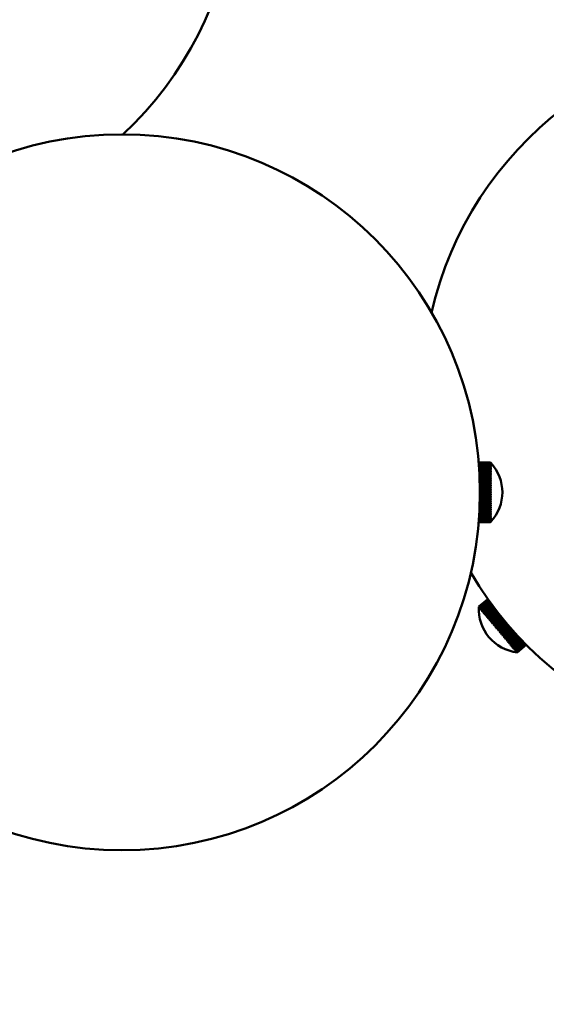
# Model space of a CAD drawing. Header units: millimetres. Extents: x 849 to 4035, y 828 to 3843.
# Tile 79 of 121: x 2346 to 2435, y 3589 to 3754. Entities that reach past the tile are written whole.
import ezdxf

# ---------------------------------------------------------------- set-up
doc = ezdxf.new("R2010")
doc.units = ezdxf.units.MM
doc.header["$LTSCALE"] = 15
doc.layers.add('Widoczne (ISO)', color=7, linetype='Continuous', lineweight=50)

msp = doc.modelspace()

# ---------------------------------------------------------------- linework, layer by layer
at = {"layer": 'Widoczne (ISO)'}
for p, q in [((2425.23, 3679.87), (2423.27, 3679.87)), ((2423.27, 3679.86), (2425.23, 3679.86)), ((2425.23, 3679.85), (2423.28, 3679.85)), ((2423.28, 3679.82), (2425.23, 3679.82)), ((2425.23, 3679.8), (2423.28, 3679.8)), ((2423.28, 3679.75), (2425.23, 3679.75)), ((2425.23, 3679.72), (2423.29, 3679.72)), ((2423.29, 3679.65), (2425.23, 3679.65)), ((2425.23, 3679.61), (2423.3, 3679.61)), ((2423.3, 3679.51), (2425.23, 3679.51)), ((2425.23, 3679.48), (2423.31, 3679.48)), ((2423.32, 3679.35), (2425.23, 3679.35)), ((2425.23, 3679.31), (2423.32, 3679.31)), ((2423.33, 3679.17), (2425.23, 3679.17)), ((2425.23, 3679.11), (2423.33, 3679.11)), ((2425.23, 3679.87), (2425.23, 3679.86)), ((2425.23, 3679.85), (2425.23, 3679.82)), ((2425.23, 3679.8), (2425.23, 3679.75)), ((2425.23, 3679.72), (2425.23, 3679.65)), ((2425.23, 3679.61), (2425.23, 3679.51)), ((2425.23, 3679.48), (2425.23, 3679.35)), ((2425.23, 3679.31), (2425.23, 3679.17)), ((2425.23, 3679.11), (2425.23, 3678.95)), ((2425.28, 3679.26), (2425.31, 3679.26)), ((2425.29, 3679.42), (2425.31, 3679.42)), ((2425.3, 3679.65), (2425.31, 3679.65)), ((2425.3, 3679.55), (2425.31, 3679.55)), ((2425.31, 3679.79), (2425.31, 3679.79)), ((2425.31, 3679.77), (2425.31, 3679.78)), ((2425.31, 3679.72), (2425.31, 3679.74)), ((2425.31, 3679.64), (2425.31, 3679.67)), ((2425.31, 3679.54), (2425.31, 3679.57)), ((2425.31, 3679.4), (2425.31, 3679.44)), ((2425.31, 3679.23), (2425.31, 3679.28)), ((2423.34, 3678.95), (2425.23, 3678.95)), ((2425.23, 3678.89), (2423.35, 3678.89)), ((2423.36, 3678.71), (2425.23, 3678.71)), ((2425.23, 3678.65), (2423.36, 3678.65)), ((2423.38, 3678.45), (2425.23, 3678.45)), ((2425.23, 3678.38), (2423.38, 3678.38)), ((2423.39, 3678.16), (2425.23, 3678.16)), ((2423.4, 3678.1), (2425.31, 3678.1)), ((2425.23, 3678.09), (2423.4, 3678.09)), ((2423.41, 3677.86), (2425.23, 3677.86)), ((2423.41, 3677.8), (2425.31, 3677.8)), ((2425.23, 3677.78), (2423.41, 3677.78)), ((2423.42, 3677.53), (2425.23, 3677.53)), ((2423.43, 3677.48), (2425.31, 3677.48)), ((2425.23, 3677.45), (2423.43, 3677.45)), ((2425.23, 3678.89), (2425.23, 3678.71)), ((2425.23, 3678.65), (2425.23, 3678.45)), ((2425.23, 3678.38), (2425.31, 3678.38)), ((2425.23, 3678.38), (2425.23, 3678.16)), ((2425.23, 3678.09), (2425.23, 3677.86)), ((2425.23, 3677.78), (2425.23, 3677.53)), ((2425.23, 3677.45), (2425.23, 3677.19)), ((2425.25, 3678.64), (2425.31, 3678.64)), ((2425.26, 3678.87), (2425.31, 3678.87)), ((2425.27, 3679.08), (2425.31, 3679.08)), ((2425.31, 3679.04), (2425.31, 3679.1)), ((2425.31, 3678.83), (2425.31, 3678.88)), ((2425.31, 3678.58), (2425.31, 3678.65)), ((2425.31, 3678.32), (2425.31, 3678.39)), ((2425.31, 3678.03), (2425.31, 3678.11)), ((2425.31, 3677.73), (2425.31, 3677.81)), ((2425.31, 3677.41), (2425.31, 3677.49)), ((2423.44, 3677.19), (2425.23, 3677.19)), ((2423.44, 3677.15), (2425.31, 3677.15)), ((2425.23, 3677.1), (2423.44, 3677.1)), ((2423.45, 3676.84), (2425.23, 3676.84)), ((2423.45, 3676.8), (2425.31, 3676.8)), ((2425.23, 3676.75), (2423.45, 3676.75)), ((2423.46, 3676.47), (2425.23, 3676.47)), ((2423.46, 3676.44), (2425.31, 3676.44)), ((2425.23, 3676.38), (2423.46, 3676.38)), ((2423.47, 3676.09), (2425.23, 3676.09)), ((2423.47, 3676.07), (2425.31, 3676.07)), ((2425.23, 3676), (2423.47, 3676)), ((2425.23, 3677.1), (2425.23, 3676.84)), ((2425.23, 3676.75), (2425.23, 3676.47)), ((2425.23, 3676.38), (2425.23, 3676.09)), ((2425.23, 3676), (2425.23, 3675.71)), ((2425.31, 3677.07), (2425.31, 3677.16)), ((2425.31, 3676.71), (2425.31, 3676.81)), ((2425.31, 3676.35), (2425.31, 3676.45)), ((2425.31, 3675.98), (2425.31, 3676.08)), ((2423.48, 3675.71), (2425.23, 3675.71)), ((2423.48, 3675.7), (2425.31, 3675.7)), ((2425.23, 3675.61), (2423.48, 3675.61)), ((2423.48, 3675.32), (2425.23, 3675.32)), ((2423.48, 3675.31), (2425.31, 3675.31)), ((2425.23, 3675.22), (2423.48, 3675.22)), ((2423.48, 3674.93), (2425.23, 3674.93)), ((2423.48, 3674.93), (2425.31, 3674.93)), ((2425.23, 3674.83), (2423.48, 3674.83)), ((2423.48, 3674.54), (2425.23, 3674.54)), ((2425.31, 3674.44), (2423.48, 3674.44)), ((2425.23, 3674.44), (2423.48, 3674.44)), ((2423.48, 3674.15), (2425.23, 3674.15)), ((2425.23, 3675.61), (2425.23, 3675.32)), ((2425.23, 3675.22), (2425.23, 3674.93)), ((2425.23, 3674.83), (2425.23, 3674.54)), ((2425.23, 3674.44), (2425.23, 3674.15)), ((2425.31, 3675.6), (2425.31, 3675.7)), ((2425.31, 3675.22), (2425.31, 3675.31)), ((2425.31, 3674.83), (2425.31, 3674.93)), ((2425.31, 3674.44), (2425.31, 3674.54)), ((2425.31, 3674.06), (2425.31, 3674.16)), ((2423.44, 3672.65), (2425.23, 3672.65)), ((2425.31, 3672.61), (2423.44, 3672.61)), ((2425.23, 3672.56), (2423.44, 3672.56)), ((2423.45, 3673.01), (2425.23, 3673.01)), ((2425.31, 3672.96), (2423.45, 3672.96)), ((2425.23, 3672.92), (2423.45, 3672.92)), ((2423.46, 3673.38), (2425.23, 3673.38)), ((2425.31, 3673.32), (2423.46, 3673.32)), ((2425.23, 3673.29), (2423.46, 3673.29)), ((2423.47, 3673.76), (2425.23, 3673.76)), ((2425.31, 3673.69), (2423.47, 3673.69)), ((2425.23, 3673.66), (2423.47, 3673.66)), ((2425.31, 3674.06), (2423.48, 3674.06)), ((2425.23, 3674.05), (2423.48, 3674.05)), ((2425.23, 3674.05), (2425.23, 3673.76)), ((2425.23, 3673.66), (2425.23, 3673.38)), ((2425.23, 3673.29), (2425.23, 3673.01)), ((2425.23, 3672.92), (2425.23, 3672.65)), ((2425.23, 3672.56), (2425.23, 3672.31)), ((2425.31, 3673.68), (2425.31, 3673.78)), ((2425.31, 3673.31), (2425.31, 3673.41)), ((2425.31, 3672.95), (2425.31, 3673.04)), ((2425.31, 3672.6), (2425.31, 3672.69)), ((2423.35, 3670.86), (2425.23, 3670.86)), ((2423.36, 3671.11), (2425.23, 3671.11)), ((2425.23, 3671.04), (2423.36, 3671.04)), ((2425.31, 3671.38), (2423.38, 3671.38)), ((2423.38, 3671.38), (2425.23, 3671.38)), ((2425.23, 3671.31), (2423.38, 3671.31)), ((2425.23, 3671.59), (2423.39, 3671.59)), ((2423.4, 3671.67), (2425.23, 3671.67)), ((2425.31, 3671.66), (2423.4, 3671.66)), ((2423.41, 3671.98), (2425.23, 3671.98)), ((2425.31, 3671.96), (2423.41, 3671.96)), ((2425.23, 3671.9), (2423.41, 3671.9)), ((2425.23, 3672.22), (2423.42, 3672.22)), ((2423.43, 3672.31), (2425.23, 3672.31)), ((2425.31, 3672.28), (2423.43, 3672.28)), ((2425.23, 3672.22), (2425.23, 3671.98)), ((2425.23, 3671.9), (2425.23, 3671.67)), ((2425.23, 3671.59), (2425.23, 3671.38)), ((2425.23, 3671.31), (2425.23, 3671.11)), ((2425.23, 3671.04), (2425.23, 3670.86)), ((2425.31, 3671.12), (2425.25, 3671.12)), ((2425.31, 3670.88), (2425.26, 3670.88)), ((2425.31, 3672.27), (2425.31, 3672.35)), ((2425.31, 3671.95), (2425.31, 3672.03)), ((2425.31, 3671.65), (2425.31, 3671.72)), ((2425.31, 3671.36), (2425.31, 3671.44)), ((2425.31, 3671.11), (2425.31, 3671.17)), ((2425.31, 3670.87), (2425.31, 3670.93)), ((2425.23, 3669.87), (2423.27, 3669.87)), ((2423.27, 3669.87), (2425.23, 3669.87)), ((2425.23, 3670), (2423.28, 3670)), ((2423.28, 3669.94), (2425.23, 3669.94)), ((2425.23, 3669.93), (2423.28, 3669.93)), ((2425.23, 3669.89), (2423.27, 3669.89)), ((2423.28, 3669.89), (2425.23, 3669.89)), ((2425.23, 3670.1), (2423.29, 3670.1)), ((2423.29, 3670.02), (2425.23, 3670.02)), ((2425.23, 3670.24), (2423.3, 3670.24)), ((2423.3, 3670.14), (2425.23, 3670.14)), ((2423.31, 3670.28), (2425.23, 3670.28)), ((2423.32, 3670.44), (2425.23, 3670.44)), ((2425.23, 3670.4), (2423.32, 3670.4)), ((2423.33, 3670.64), (2425.23, 3670.64)), ((2425.23, 3670.59), (2423.33, 3670.59)), ((2425.23, 3670.8), (2423.34, 3670.8)), ((2425.23, 3670.8), (2425.23, 3670.64)), ((2425.23, 3670.59), (2425.23, 3670.44)), ((2425.23, 3670.4), (2425.23, 3670.28)), ((2425.23, 3670.24), (2425.23, 3670.14)), ((2425.23, 3670.1), (2425.23, 3670.02)), ((2425.23, 3670), (2425.23, 3669.94)), ((2425.23, 3669.93), (2425.23, 3669.89)), ((2425.23, 3669.89), (2425.23, 3669.87)), ((2425.31, 3670.67), (2425.27, 3670.67)), ((2425.31, 3670.49), (2425.28, 3670.49)), ((2425.31, 3670.33), (2425.29, 3670.33)), ((2425.31, 3670.2), (2425.3, 3670.2)), ((2425.31, 3670.1), (2425.3, 3670.1)), ((2425.31, 3670.66), (2425.31, 3670.71)), ((2425.31, 3670.47), (2425.31, 3670.52)), ((2425.31, 3670.31), (2425.31, 3670.35)), ((2425.31, 3670.18), (2425.31, 3670.21)), ((2425.31, 3670.08), (2425.31, 3670.1)), ((2425.31, 3670.01), (2425.31, 3670.03)), ((2425.31, 3669.97), (2425.31, 3669.98)), ((2425.31, 3669.96), (2425.31, 3669.96)), ((2423.31, 3655.7), (2424.81, 3656.96)), ((2423.31, 3655.7), (2424.81, 3656.96)), ((2424.81, 3656.95), (2423.31, 3655.7)), ((2423.32, 3655.68), (2424.82, 3656.94)), ((2424.82, 3656.93), (2423.33, 3655.67)), ((2423.35, 3655.64), (2424.85, 3656.9)), ((2424.86, 3656.88), (2423.36, 3655.63)), ((2423.4, 3655.58), (2424.9, 3656.83)), ((2424.91, 3656.81), (2423.42, 3655.56)), ((2423.48, 3655.5), (2424.96, 3656.74)), ((2424.98, 3656.71), (2423.5, 3655.47)), ((2423.57, 3655.39), (2425.04, 3656.63)), ((2425.07, 3656.59), (2423.59, 3655.36)), ((2423.67, 3655.26), (2425.14, 3656.49)), ((2425.17, 3656.45), (2423.7, 3655.22)), ((2423.8, 3655.11), (2425.26, 3656.33)), ((2425.29, 3656.29), (2423.83, 3655.07)), ((2423.94, 3654.94), (2425.39, 3656.15)), ((2425.42, 3656.1), (2423.98, 3654.89)), ((2423.3, 3655.59), (2423.3, 3655.58)), ((2423.32, 3655.68), (2423.31, 3655.7)), ((2423.31, 3655.7), (2423.31, 3655.7)), ((2423.31, 3655.57), (2423.32, 3655.56)), ((2423.35, 3655.64), (2423.33, 3655.67)), ((2423.35, 3655.53), (2423.36, 3655.52)), ((2423.4, 3655.58), (2423.36, 3655.63)), ((2423.36, 3655.52), (2423.36, 3655.52)), ((2423.4, 3655.47), (2423.41, 3655.45)), ((2423.41, 3655.46), (2423.41, 3655.46)), ((2423.48, 3655.5), (2423.42, 3655.56)), ((2423.47, 3655.39), (2423.49, 3655.36)), ((2423.48, 3655.37), (2423.49, 3655.39)), ((2423.57, 3655.39), (2423.5, 3655.47)), ((2423.56, 3655.28), (2423.58, 3655.25)), ((2423.57, 3655.27), (2423.58, 3655.29)), ((2423.67, 3655.26), (2423.59, 3655.36)), ((2423.66, 3655.16), (2423.69, 3655.12)), ((2423.67, 3655.14), (2423.7, 3655.16)), ((2423.8, 3655.11), (2423.7, 3655.22)), ((2423.79, 3655), (2423.83, 3655.02)), ((2423.79, 3655.01), (2423.82, 3654.97)), ((2423.94, 3654.94), (2423.83, 3655.07)), ((2423.93, 3654.83), (2423.98, 3654.86)), ((2423.93, 3654.84), (2423.96, 3654.79)), ((2424.1, 3654.75), (2423.98, 3654.89)), ((2424.08, 3654.65), (2424.12, 3654.6)), ((2424.09, 3654.64), (2424.14, 3654.69)), ((2424.1, 3654.75), (2425.53, 3655.95)), ((2425.57, 3655.9), (2424.14, 3654.7)), ((2424.27, 3654.54), (2424.14, 3654.7)), ((2424.25, 3654.45), (2424.3, 3654.4)), ((2424.26, 3654.44), (2425.73, 3655.68)), ((2424.27, 3654.54), (2425.69, 3655.74)), ((2425.74, 3655.68), (2424.32, 3654.49)), ((2424.46, 3654.32), (2424.32, 3654.49)), ((2424.44, 3654.22), (2425.91, 3655.45)), ((2424.46, 3654.32), (2425.87, 3655.5)), ((2425.91, 3655.44), (2424.51, 3654.26)), ((2424.64, 3653.99), (2426.09, 3655.21)), ((2424.66, 3654.08), (2426.06, 3655.25)), ((2426.11, 3655.19), (2424.71, 3654.02)), ((2424.85, 3653.74), (2426.29, 3654.95)), ((2424.87, 3653.83), (2426.26, 3654.99)), ((2426.31, 3654.92), (2424.93, 3653.77)), ((2425.06, 3653.48), (2426.49, 3654.68)), ((2425.09, 3653.57), (2426.47, 3654.72)), ((2426.52, 3654.65), (2425.15, 3653.5)), ((2425.29, 3653.22), (2426.71, 3654.41)), ((2425.33, 3653.29), (2426.69, 3654.44)), ((2426.75, 3654.36), (2425.39, 3653.22)), ((2424.44, 3654.23), (2424.49, 3654.17)), ((2424.66, 3654.08), (2424.51, 3654.26)), ((2424.63, 3654), (2424.69, 3653.93)), ((2424.87, 3653.83), (2424.71, 3654.02)), ((2424.84, 3653.75), (2424.9, 3653.68)), ((2425.09, 3653.57), (2424.93, 3653.77)), ((2425.06, 3653.49), (2425.12, 3653.42)), ((2425.33, 3653.29), (2425.15, 3653.5)), ((2425.29, 3653.22), (2425.35, 3653.15)), ((2425.56, 3653.01), (2425.39, 3653.22)), ((2425.52, 3652.94), (2426.94, 3654.12)), ((2425.52, 3652.94), (2425.58, 3652.87)), ((2425.56, 3653.01), (2426.92, 3654.15)), ((2426.98, 3654.07), (2425.62, 3652.94)), ((2425.81, 3652.72), (2425.62, 3652.94)), ((2425.76, 3652.65), (2427.17, 3653.83)), ((2425.81, 3652.72), (2427.15, 3653.85)), ((2427.22, 3653.77), (2425.87, 3652.64)), ((2426, 3652.36), (2427.41, 3653.54)), ((2426.05, 3652.42), (2427.4, 3653.55)), ((2427.46, 3653.47), (2426.12, 3652.35)), ((2426.25, 3652.07), (2427.65, 3653.25)), ((2426.31, 3652.12), (2427.65, 3653.25)), ((2427.71, 3653.17), (2426.37, 3652.05)), ((2426.56, 3651.82), (2427.9, 3652.95)), ((2427.96, 3652.87), (2426.56, 3651.7)), ((2427.96, 3652.87), (2426.62, 3651.75)), ((2425.76, 3652.66), (2425.82, 3652.58)), ((2426.05, 3652.42), (2425.87, 3652.64)), ((2426, 3652.37), (2426.07, 3652.29)), ((2426.31, 3652.12), (2426.12, 3652.35)), ((2426.25, 3652.07), (2426.31, 3651.99)), ((2426.56, 3651.82), (2426.37, 3652.05)), ((2426.5, 3651.78), (2426.56, 3651.7)), ((2426.81, 3651.52), (2426.62, 3651.75)), ((2426.75, 3651.48), (2426.81, 3651.4)), ((2426.81, 3651.52), (2428.15, 3652.65)), ((2428.21, 3652.58), (2426.81, 3651.41)), ((2428.22, 3652.57), (2426.87, 3651.45)), ((2427.06, 3651.23), (2426.87, 3651.45)), ((2426.99, 3651.19), (2427.05, 3651.11)), ((2428.46, 3652.29), (2427.05, 3651.11)), ((2427.06, 3651.23), (2428.41, 3652.35)), ((2428.47, 3652.28), (2427.12, 3651.15)), ((2427.31, 3650.93), (2427.12, 3651.15)), ((2428.7, 3652.01), (2427.29, 3650.83)), ((2427.31, 3650.93), (2428.66, 3652.06)), ((2428.72, 3651.99), (2427.37, 3650.86)), ((2428.95, 3651.73), (2427.53, 3650.55)), ((2427.55, 3650.64), (2428.91, 3651.78)), ((2428.97, 3651.71), (2427.61, 3650.57)), ((2429.18, 3651.47), (2427.76, 3650.27)), ((2427.78, 3650.36), (2429.15, 3651.51)), ((2429.21, 3651.44), (2427.84, 3650.29)), ((2429.42, 3651.21), (2427.98, 3650.01)), ((2428.01, 3650.09), (2429.39, 3651.24)), ((2429.45, 3651.18), (2428.07, 3650.02)), ((2427.23, 3650.9), (2427.3, 3650.82)), ((2427.55, 3650.64), (2427.37, 3650.86)), ((2427.47, 3650.61), (2427.53, 3650.54)), ((2427.78, 3650.36), (2427.61, 3650.57)), ((2427.7, 3650.34), (2427.76, 3650.27)), ((2428.01, 3650.09), (2427.84, 3650.29)), ((2427.93, 3650.07), (2427.99, 3650)), ((2428.23, 3649.83), (2428.07, 3650.02)), ((2428.14, 3649.81), (2428.2, 3649.75)), ((2429.64, 3650.97), (2428.19, 3649.76)), ((2428.23, 3649.83), (2429.62, 3650.99)), ((2429.67, 3650.93), (2428.29, 3649.76)), ((2428.44, 3649.58), (2428.29, 3649.76)), ((2428.35, 3649.57), (2428.4, 3649.51)), ((2429.85, 3650.74), (2428.39, 3649.52)), ((2428.44, 3649.58), (2429.84, 3650.75)), ((2429.89, 3650.7), (2428.49, 3649.52)), ((2428.64, 3649.35), (2428.49, 3649.52)), ((2430.05, 3650.52), (2428.58, 3649.29)), ((2428.64, 3649.35), (2430.05, 3650.53)), ((2430.1, 3650.48), (2428.68, 3649.29)), ((2428.82, 3649.13), (2430.24, 3650.32)), ((2430.29, 3650.27), (2428.86, 3649.08)), ((2428.99, 3648.93), (2430.42, 3650.13)), ((2430.47, 3650.08), (2429.03, 3648.88)), ((2429.14, 3648.74), (2430.59, 3649.96)), ((2430.63, 3649.92), (2429.18, 3648.7)), ((2429.28, 3648.58), (2430.74, 3649.8)), ((2430.77, 3649.77), (2429.31, 3648.54)), ((2429.4, 3648.44), (2430.87, 3649.67)), ((2430.9, 3649.64), (2429.43, 3648.4)), ((2429.5, 3648.31), (2430.98, 3649.55)), ((2431.01, 3649.53), (2429.53, 3648.28)), ((2429.59, 3648.21), (2431.07, 3649.46)), ((2431.1, 3649.44), (2429.61, 3648.19)), ((2428.54, 3649.34), (2428.59, 3649.28)), ((2428.82, 3649.13), (2428.68, 3649.29)), ((2428.72, 3649.12), (2428.77, 3649.07)), ((2428.81, 3649.13), (2428.76, 3649.08)), ((2428.99, 3648.93), (2428.86, 3649.08)), ((2428.89, 3648.93), (2428.93, 3648.88)), ((2428.97, 3648.93), (2428.92, 3648.89)), ((2429.14, 3648.74), (2429.03, 3648.88)), ((2429.04, 3648.75), (2429.08, 3648.7)), ((2429.1, 3648.74), (2429.07, 3648.71)), ((2429.28, 3648.58), (2429.18, 3648.7)), ((2429.18, 3648.58), (2429.21, 3648.55)), ((2429.23, 3648.58), (2429.2, 3648.56)), ((2429.29, 3648.44), (2429.32, 3648.41)), ((2429.4, 3648.44), (2429.31, 3648.54)), ((2429.33, 3648.44), (2429.31, 3648.42)), ((2429.4, 3648.32), (2429.42, 3648.29)), ((2429.42, 3648.32), (2429.41, 3648.31)), ((2429.5, 3648.31), (2429.43, 3648.4)), ((2429.48, 3648.22), (2429.5, 3648.2)), ((2429.5, 3648.22), (2429.49, 3648.21)), ((2429.59, 3648.21), (2429.53, 3648.28)), ((2429.54, 3648.15), (2429.56, 3648.13)), ((2429.55, 3648.14), (2429.55, 3648.14)), ((2429.59, 3648.09), (2429.6, 3648.08)), ((2429.65, 3648.13), (2429.61, 3648.19)), ((2429.62, 3648.06), (2429.62, 3648.06)), ((2429.65, 3648.13), (2431.15, 3649.39)), ((2431.16, 3649.37), (2429.67, 3648.12)), ((2429.7, 3648.08), (2429.67, 3648.12)), ((2429.7, 3648.08), (2431.2, 3649.33)), ((2431.21, 3649.32), (2429.71, 3648.07)), ((2429.73, 3648.05), (2429.71, 3648.07)), ((2429.73, 3648.05), (2431.23, 3649.3)), ((2431.23, 3649.3), (2429.73, 3648.04)), ((2429.73, 3648.04), (2431.24, 3649.3)), ((2429.73, 3648.04), (2429.73, 3648.04))]:
    msp.add_line(p, q, dxfattribs=at)
for centre, radius in [((2278.48, 3527.65), 315), ((2363.48, 3674.87), 60)]:
    msp.add_circle(centre, radius, dxfattribs=at)
for centre, radius, start, end in [((2322.76, 3778.77), 60, 312.971, 269.83), ((2473.82, 3691.56), 60, 210.17, 167.029), ((2419.98, 3674.87), 7.25, 42.7111, 43.6014), ((2419.98, 3674.87), 7.25, 317.2874, 42.7126), ((2419.98, 3674.87), 7.25, 316.3986, 317.2889), ((2419.98, 3674.87), 7.25, 316.3986, 317.2889), ((2430.54, 3655.24), 7.25, 176.3972, 263.6028)]:
    msp.add_arc(centre, radius, start, end, dxfattribs=at)
for centre, major_axis, ratio, start_param, end_param in [((2419.98, 3674.88), (7.25, 0), 0.997011, 0.745451, 0.760988), ((2419.98, 3674.87), (-7.25, 0), 0.997011, 3.887043, 3.90258), ((2419.98, 3674.88), (7.25, 0), 0.987875, 0.745451, 0.760988), ((2419.98, 3674.87), (-7.25, 0), 0.987875, 3.887043, 3.90258), ((2419.98, 3674.88), (7.25, 0), 0.97265, 0.745451, 0.760988), ((2419.98, 3674.86), (-7.25, 0), 0.97265, 3.887043, 3.90258), ((2419.98, 3674.89), (7.25, 0), 0.951427, 0.745451, 0.760988), ((2419.98, 3674.86), (-7.25, 0), 0.951427, 3.887043, 3.90258), ((2419.98, 3674.89), (7.25, 0), 0.924338, 0.745451, 0.760988), ((2419.98, 3674.85), (-7.25, 0), 0.924338, 3.887043, 3.90258), ((2419.98, 3674.9), (7.25, 0), 0.891551, 0.745451, 0.760988), ((2419.98, 3674.85), (-7.25, 0), 0.891551, 3.887043, 3.90258), ((2419.98, 3674.9), (7.25, 0), 0.853267, 0.745451, 0.760988), ((2419.98, 3674.85), (-7.25, 0), 0.853267, 3.887043, 3.90258), ((2419.98, 3674.9), (7.25, 0), 0.809722, 0.745451, 0.760988), ((2419.98, 3674.84), (-7.25, 0), 0.809722, 3.887043, 3.90258), ((2419.98, 3674.91), (7.25, 0), 0.761185, 0.745451, 0.760988), ((2419.98, 3674.84), (-7.25, 0), 0.761185, 3.887043, 3.90258), ((2419.98, 3674.91), (7.25, 0), 0.707955, 0.745451, 0.760988), ((2419.98, 3674.84), (-7.25, 0), 0.707955, 3.887043, 3.90258), ((2419.98, 3674.91), (7.25, 0), 0.650361, 0.745451, 0.760988), ((2419.98, 3674.84), (-7.25, 0), 0.650361, 3.887043, 3.90258), ((2419.98, 3674.91), (7.25, 0), 0.588756, 0.745451, 0.760988), ((2419.98, 3674.83), (-7.25, 0), 0.588756, 3.887043, 3.90258), ((2419.98, 3674.92), (7.25, 0), 0.523522, 0.745451, 0.760988), ((2419.98, 3674.83), (-7.25, 0), 0.523522, 3.887043, 3.90258), ((2419.98, 3674.92), (7.25, 0), 0.45506, 0.745451, 0.760988), ((2419.98, 3674.83), (-7.25, 0), 0.45506, 3.887043, 3.90258), ((2419.98, 3674.92), (7.25, 0), 0.383792, 0.745451, 0.760988), ((2419.98, 3674.83), (-7.25, 0), 0.383792, 3.887043, 3.90258), ((2419.98, 3674.92), (7.25, 0), 0.310159, 0.745451, 0.760988), ((2419.98, 3674.83), (-7.25, 0), 0.310159, 3.887043, 3.90258), ((2419.98, 3674.92), (7.25, 0), 0.234613, 0.745451, 0.760988), ((2419.98, 3674.82), (-7.25, 0), 0.234613, 3.887043, 3.90258), ((2419.98, 3674.92), (7.25, 0), 0.15762, 0.745451, 0.760988), ((2419.98, 3674.82), (-7.25, 0), 0.15762, 3.887043, 3.90258), ((2419.98, 3674.92), (7.25, 0), 0.079656, 0.745451, 0.760988), ((2419.98, 3674.82), (-7.25, 0), 0.079656, 3.887043, 3.90258), ((2419.98, 3674.92), (7.25, 0), 0.001201, 0.745451, 0.760988), ((2419.98, 3674.82), (-7.25, 0), 0.001201, 3.887043, 3.90258), ((2419.98, 3674.92), (7.25, 0), 0.077262, 5.522198, 5.537735), ((2419.98, 3674.82), (-7.25, 0), 0.077262, 2.380605, 2.396142), ((2419.98, 3674.92), (7.25, 0), 0.155248, 5.522198, 5.537735), ((2419.98, 3674.82), (-7.25, 0), 0.155248, 2.380605, 2.396142), ((2419.98, 3674.92), (7.25, 0), 0.232278, 5.522198, 5.537735), ((2419.98, 3674.82), (-7.25, 0), 0.232278, 2.380605, 2.396142), ((2419.98, 3674.92), (7.25, 0), 0.307875, 5.522198, 5.537735), ((2419.98, 3674.83), (-7.25, 0), 0.307875, 2.380605, 2.396142), ((2419.98, 3674.92), (7.25, 0), 0.381574, 5.522198, 5.537735), ((2419.98, 3674.83), (-7.25, 0), 0.381574, 2.380605, 2.396142), ((2419.98, 3674.92), (7.25, 0), 0.45292, 5.522198, 5.537735), ((2419.98, 3674.83), (-7.25, 0), 0.45292, 2.380605, 2.396142), ((2419.98, 3674.92), (7.25, 0), 0.521474, 5.522198, 5.537735), ((2419.98, 3674.83), (-7.25, 0), 0.521474, 2.380605, 2.396142), ((2419.98, 3674.91), (7.25, 0), 0.586813, 5.522198, 5.537735), ((2419.98, 3674.83), (-7.25, 0), 0.586813, 2.380605, 2.396142), ((2419.98, 3674.91), (7.25, 0), 0.648535, 5.522198, 5.537735), ((2419.98, 3674.84), (-7.25, 0), 0.648535, 2.380605, 2.396142), ((2419.98, 3674.91), (7.25, 0), 0.706257, 5.522198, 5.537735), ((2419.98, 3674.84), (-7.25, 0), 0.706257, 2.380605, 2.396142), ((2419.98, 3674.91), (7.25, 0), 0.759626, 5.522198, 5.537735), ((2419.98, 3674.84), (-7.25, 0), 0.759626, 2.380605, 2.396142), ((2419.98, 3674.9), (7.25, 0), 0.808311, 5.522198, 5.537735), ((2419.98, 3674.84), (-7.25, 0), 0.808311, 2.380605, 2.396142), ((2419.98, 3674.9), (7.25, 0), 0.852012, 5.522198, 5.537735), ((2419.98, 3674.85), (-7.25, 0), 0.852012, 2.380605, 2.396142), ((2419.98, 3674.9), (7.25, 0), 0.890461, 5.522198, 5.537735), ((2419.98, 3674.85), (-7.25, 0), 0.890461, 2.380605, 2.396142), ((2419.98, 3674.89), (7.25, 0), 0.923419, 5.522198, 5.537735), ((2419.98, 3674.85), (-7.25, 0), 0.923419, 2.380605, 2.396142), ((2419.98, 3674.89), (7.25, 0), 0.950685, 5.522198, 5.537735), ((2419.98, 3674.86), (-7.25, 0), 0.950685, 2.380605, 2.396142), ((2419.98, 3674.89), (7.25, 0), 0.972089, 5.522198, 5.537735), ((2419.98, 3674.86), (-7.25, 0), 0.972089, 2.380605, 2.396142), ((2419.98, 3674.88), (7.25, 0), 0.9875, 5.522198, 5.537735), ((2419.98, 3674.87), (-7.25, 0), 0.9875, 2.380605, 2.396142), ((2419.98, 3674.88), (7.25, 0), 0.996822, 5.522198, 5.537735), ((2419.98, 3674.87), (-7.25, 0), 0.996822, 2.380605, 2.396142), ((2430.54, 3655.24), (5.55, 4.66), 0.999769, 2.380605, 2.396142), ((2430.54, 3655.24), (-5.55, -4.66), 0.999769, 5.522198, 5.537735), ((2430.54, 3655.25), (5.55, 4.66), 0.995, 2.380605, 2.396142), ((2430.55, 3655.24), (-5.55, -4.66), 0.995, 5.522198, 5.537735), ((2430.54, 3655.25), (5.55, 4.66), 0.984097, 2.380605, 2.396142), ((2430.55, 3655.24), (-5.55, -4.66), 0.984097, 5.522198, 5.537735), ((2430.53, 3655.25), (5.55, 4.66), 0.967127, 2.380605, 2.396142), ((2430.55, 3655.23), (-5.55, -4.66), 0.967127, 5.522198, 5.537735), ((2430.53, 3655.25), (5.55, 4.66), 0.944193, 2.380605, 2.396142), ((2430.55, 3655.23), (-5.55, -4.66), 0.944193, 5.522198, 5.537735), ((2430.53, 3655.26), (5.55, 4.66), 0.915439, 2.380605, 2.396142), ((2430.56, 3655.23), (-5.55, -4.66), 0.915439, 5.522198, 5.537735), ((2430.53, 3655.26), (5.55, 4.66), 0.881041, 2.380605, 2.396142), ((2430.56, 3655.22), (-5.55, -4.66), 0.881041, 5.522198, 5.537735), ((2430.53, 3655.26), (5.55, 4.66), 0.84121, 2.380605, 2.396142), ((2430.56, 3655.22), (-5.55, -4.66), 0.84121, 5.522198, 5.537735), ((2430.52, 3655.27), (5.55, 4.66), 0.796194, 2.380605, 2.396142), ((2430.56, 3655.22), (-5.55, -4.66), 0.796194, 5.522198, 5.537735), ((2430.52, 3655.27), (5.55, 4.66), 0.746268, 2.380605, 2.396142), ((2430.56, 3655.22), (-5.55, -4.66), 0.746268, 5.522198, 5.537735), ((2430.52, 3655.27), (5.55, 4.66), 0.691742, 2.380605, 2.396142), ((2430.57, 3655.21), (-5.55, -4.66), 0.691742, 5.522198, 5.537735), ((2430.52, 3655.27), (5.55, 4.66), 0.632951, 2.380605, 2.396142), ((2430.57, 3655.21), (-5.55, -4.66), 0.632951, 5.522198, 5.537735), ((2430.52, 3655.27), (5.55, 4.66), 0.570257, 2.380605, 2.396142), ((2430.57, 3655.21), (-5.55, -4.66), 0.570257, 5.522198, 5.537735), ((2430.51, 3655.28), (5.55, 4.66), 0.504048, 2.380605, 2.396142), ((2430.57, 3655.21), (-5.55, -4.66), 0.504048, 5.522198, 5.537735), ((2430.51, 3655.28), (5.55, 4.66), 0.434731, 2.380605, 2.396142), ((2430.57, 3655.21), (-5.55, -4.66), 0.434731, 5.522198, 5.537735), ((2430.51, 3655.28), (5.55, 4.66), 0.362734, 2.380605, 2.396142), ((2430.57, 3655.21), (-5.55, -4.66), 0.362734, 5.522198, 5.537735), ((2430.51, 3655.28), (5.55, 4.66), 0.2885, 2.380605, 2.396142), ((2430.57, 3655.21), (-5.55, -4.66), 0.2885, 5.522198, 5.537735), ((2430.51, 3655.28), (5.55, 4.66), 0.212487, 2.380605, 2.396142), ((2430.57, 3655.2), (-5.55, -4.66), 0.212487, 5.522198, 5.537735), ((2430.51, 3655.28), (5.55, 4.66), 0.135165, 2.380605, 2.396142), ((2430.57, 3655.2), (-5.55, -4.66), 0.135165, 5.522198, 5.537735), ((2430.51, 3655.28), (5.55, 4.66), 0.057009, 2.380605, 2.396142), ((2430.57, 3655.2), (-5.55, -4.66), 0.057009, 5.522198, 5.537735), ((2430.51, 3655.28), (5.55, 4.66), 0.021498, 3.887043, 3.90258), ((2430.57, 3655.2), (-5.55, -4.66), 0.021498, 0.745451, 0.760988), ((2430.51, 3655.28), (5.55, 4.66), 0.099873, 3.887043, 3.90258), ((2430.57, 3655.2), (-5.55, -4.66), 0.099873, 0.745451, 0.760988), ((2430.51, 3655.28), (5.55, 4.66), 0.177632, 3.887043, 3.90258), ((2430.57, 3655.2), (-5.55, -4.66), 0.177632, 0.745451, 0.760988), ((2430.51, 3655.28), (5.55, 4.66), 0.254295, 3.887043, 3.90258), ((2430.57, 3655.21), (-5.55, -4.66), 0.254295, 0.745451, 0.760988), ((2430.51, 3655.28), (5.55, 4.66), 0.329391, 3.887043, 3.90258), ((2430.57, 3655.21), (-5.55, -4.66), 0.329391, 0.745451, 0.760988), ((2430.51, 3655.28), (5.55, 4.66), 0.402456, 3.887043, 3.90258), ((2430.57, 3655.21), (-5.55, -4.66), 0.402456, 0.745451, 0.760988), ((2430.51, 3655.28), (5.55, 4.66), 0.47304, 3.887043, 3.90258), ((2430.57, 3655.21), (-5.55, -4.66), 0.47304, 0.745451, 0.760988), ((2430.52, 3655.27), (5.55, 4.66), 0.540708, 3.887043, 3.90258), ((2430.57, 3655.21), (-5.55, -4.66), 0.540708, 0.745451, 0.760988), ((2430.52, 3655.27), (5.55, 4.66), 0.605042, 3.887043, 3.90258), ((2430.57, 3655.21), (-5.55, -4.66), 0.605042, 0.745451, 0.760988), ((2430.52, 3655.27), (5.55, 4.66), 0.665645, 3.887043, 3.90258), ((2430.57, 3655.21), (-5.55, -4.66), 0.665645, 0.745451, 0.760988), ((2430.52, 3655.27), (5.55, 4.66), 0.722145, 3.887043, 3.90258), ((2430.56, 3655.22), (-5.55, -4.66), 0.722145, 0.745451, 0.760988), ((2430.52, 3655.27), (5.55, 4.66), 0.774192, 3.887043, 3.90258), ((2430.56, 3655.22), (-5.55, -4.66), 0.774192, 0.745451, 0.760988), ((2430.52, 3655.26), (5.55, 4.66), 0.821466, 3.887043, 3.90258), ((2430.56, 3655.22), (-5.55, -4.66), 0.821466, 0.745451, 0.760988), ((2430.53, 3655.26), (5.55, 4.66), 0.863676, 3.887043, 3.90258), ((2430.56, 3655.22), (-5.55, -4.66), 0.863676, 0.745451, 0.760988), ((2430.53, 3655.26), (5.55, 4.66), 0.90056, 3.887043, 3.90258), ((2430.56, 3655.23), (-5.55, -4.66), 0.90056, 0.745451, 0.760988), ((2430.53, 3655.26), (5.55, 4.66), 0.931893, 3.887043, 3.90258), ((2430.55, 3655.23), (-5.55, -4.66), 0.931893, 0.745451, 0.760988), ((2430.53, 3655.25), (5.55, 4.66), 0.95748, 3.887043, 3.90258), ((2430.55, 3655.23), (-5.55, -4.66), 0.95748, 0.745451, 0.760988), ((2430.54, 3655.25), (5.55, 4.66), 0.977164, 3.887043, 3.90258), ((2430.55, 3655.23), (-5.55, -4.66), 0.977164, 0.745451, 0.760988), ((2430.54, 3655.25), (5.55, 4.66), 0.990823, 3.887043, 3.90258), ((2430.55, 3655.24), (-5.55, -4.66), 0.990823, 0.745451, 0.760988), ((2430.54, 3655.24), (5.55, 4.66), 0.998374, 3.887043, 3.90258), ((2430.54, 3655.24), (-5.55, -4.66), 0.998374, 0.745451, 0.760988)]:
    msp.add_ellipse(centre, major_axis=major_axis, ratio=ratio, start_param=start_param, end_param=end_param, dxfattribs=at)

doc.saveas('drawing.dxf')
